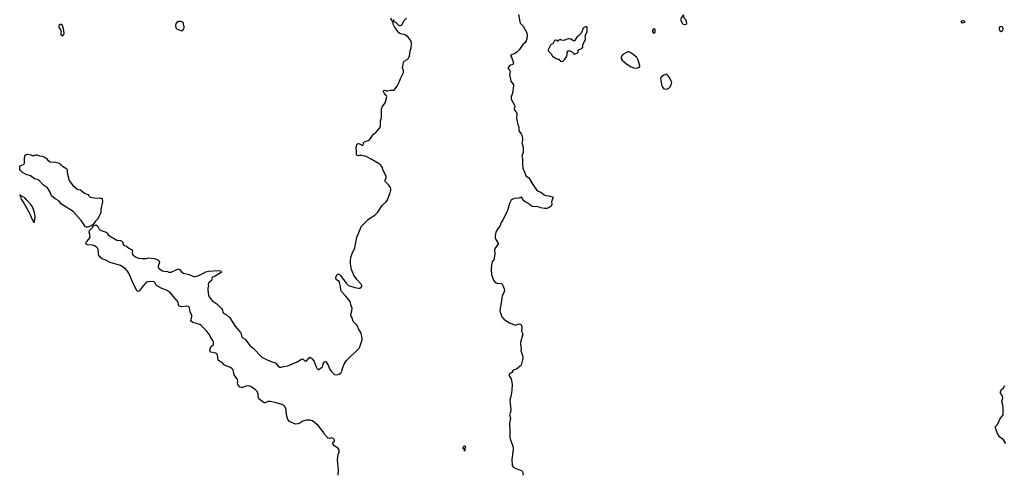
# Model space of a CAD drawing. Header units: inches. Extents: x 1861287 to 2052918, y 204622 to 437896.
# Tile 66 of 215: x 1880604 to 1896904, y 304896 to 312387. Entities that reach past the tile are written whole.
import ezdxf

# ---------------------------------------------------------------- set-up
doc = ezdxf.new("R2010")
doc.units = ezdxf.units.IN
doc.header["$MEASUREMENT"] = 0
for name, color, linetype in [('B8380', 7, 'Continuous'), ('B8381', 7, 'Continuous'), ('B8390', 7, 'Continuous'), ('B8391', 7, 'Continuous')]:
    doc.layers.add(name, color=color, linetype=linetype)

msp = doc.modelspace()

# ---------------------------------------------------------------- linework, layer by layer
at = {"layer": 'B8380', "color": 5, "elevation": 140}
for points in [[(1881269, 310000), (1881284, 309990), (1881310, 309962), (1881370, 309932), (1881390, 309910), (1881389, 309870), (1881394, 309830), (1881424, 309724), (1881485, 309645), (1881547, 309587), (1881570, 309579), (1881612, 309572), (1881678, 309518), (1881730, 309495), (1881749, 309469), (1881772, 309452), (1881836, 309436), (1881928, 309432), (1881950, 309435), (1881967, 309427), (1881975, 309370), (1881947, 309253), (1881946, 309194), (1881937, 309170), (1881893, 309087), (1881858, 309050), (1881821, 308999), (1881770, 308968), (1881730, 308952), (1881710, 308954), (1881690, 308965), (1881669, 308989), (1881622, 309062), (1881490, 309215), (1881327, 309310), (1881290, 309340), (1881249, 309389), (1881190, 309423), (1881130, 309470), (1881103, 309543), (1881062, 309602), (1881000, 309650), (1880914, 309734), (1880850, 309755), (1880780, 309800), (1880710, 309822), (1880650, 309859), (1880615, 309890), (1880606, 309910), (1880604, 309950), (1880614, 309966), (1880669, 309990), (1880676, 310000)], [(1885877, 304850), (1885883, 304930), (1885868, 305048), (1885866, 305110), (1885877, 305190), (1885893, 305230), (1885895, 305250), (1885890, 305270), (1885870, 305293), (1885821, 305330), (1885790, 305370), (1885789, 305390), (1885814, 305410), (1885815, 305430), (1885802, 305450), (1885770, 305469), (1885730, 305458), (1885710, 305462), (1885699, 305470), (1885648, 305528), (1885626, 305566), (1885550, 305666), (1885450, 305749), (1885410, 305757), (1885350, 305760), (1885290, 305744), (1885239, 305710), (1885210, 305697), (1885170, 305695), (1885130, 305707), (1885070, 305739), (1885043, 305770), (1885027, 305827), (1885009, 305950), (1884990, 305990), (1884970, 306010), (1884950, 306019), (1884830, 306053), (1884750, 306068), (1884710, 306066), (1884670, 306048), (1884650, 306047), (1884563, 306110), (1884555, 306130), (1884550, 306190), (1884534, 306234), (1884510, 306262), (1884469, 306290), (1884430, 306315), (1884390, 306326), (1884350, 306320), (1884290, 306300), (1884270, 306298), (1884250, 306306), (1884217, 306350), (1884208, 306370), (1884214, 306410), (1884212, 306430), (1884201, 306450), (1884152, 306510), (1884135, 306590), (1884123, 306610), (1884091, 306631), (1883995, 306670), (1883953, 306713), (1883910, 306733), (1883890, 306750), (1883877, 306837), (1883872, 306850), (1883860, 306860), (1883830, 306875), (1883770, 306882), (1883757, 306890), (1883752, 306910), (1883770, 306970), (1883810, 307010), (1883814, 307026), (1883811, 307051), (1883800, 307080), (1883763, 307130), (1883744, 307170), (1883697, 307237), (1883640, 307290), (1883608, 307328), (1883584, 307344), (1883470, 307373), (1883449, 307390), (1883438, 307410), (1883440, 307430), (1883454, 307470), (1883454, 307490), (1883428, 307550), (1883416, 307616), (1883409, 307630), (1883399, 307639), (1883370, 307644), (1883290, 307635), (1883250, 307644), (1883230, 307670), (1883225, 307710), (1883213, 307733), (1883081, 307881), (1883035, 307910), (1882943, 307943), (1882870, 307986), (1882859, 307999), (1882848, 308030), (1882830, 308050), (1882810, 308054), (1882730, 308051), (1882710, 308044), (1882690, 308030), (1882623, 307957), (1882590, 307910), (1882570, 307889), (1882550, 307894), (1882490, 308007), (1882411, 308190), (1882390, 308223), (1882350, 308270), (1882270, 308320), (1882104, 308370), (1882029, 308409), (1881967, 308430), (1881941, 308450), (1881916, 308490), (1881910, 308510), (1881901, 308581), (1881890, 308604), (1881870, 308625), (1881844, 308644), (1881810, 308655), (1881721, 308661), (1881705, 308670), (1881697, 308690), (1881709, 308710), (1881748, 308752), (1881768, 308790), (1881765, 308830), (1881751, 308870), (1881760, 308900), (1881810, 308945), (1881826, 308974), (1881837, 308983), (1881870, 308991), (1881890, 308977), (1881920, 308920), (1881930, 308910), (1881970, 308890), (1882033, 308870), (1882053, 308853), (1882067, 308827), (1882088, 308810), (1882210, 308738), (1882273, 308733), (1882290, 308726), (1882306, 308710), (1882319, 308670), (1882330, 308656), (1882375, 308635), (1882410, 308604), (1882442, 308590), (1882470, 308571), (1882463, 308530), (1882467, 308510), (1882482, 308490), (1882530, 308457), (1882570, 308442), (1882630, 308432), (1882703, 308437), (1882730, 308446), (1882830, 308437), (1882870, 308426), (1882893, 308413), (1882912, 308392), (1882916, 308370), (1882898, 308310), (1882896, 308290), (1882907, 308270), (1882970, 308231), (1882990, 308224), (1883050, 308219), (1883070, 308211), (1883110, 308211), (1883205, 308255), (1883230, 308261), (1883250, 308254), (1883288, 308210), (1883316, 308190), (1883410, 308168), (1883470, 308142), (1883490, 308138), (1883510, 308139), (1883550, 308150), (1883636, 308184), (1883687, 308213), (1883730, 308225), (1883890, 308234), (1883932, 308230), (1883945, 308210), (1883921, 308190), (1883839, 308141), (1883797, 308123), (1883788, 308112), (1883777, 308070), (1883733, 308030), (1883724, 308010), (1883727, 307970), (1883718, 307942), (1883718, 307910), (1883729, 307830), (1883741, 307801), (1883760, 307770), (1883796, 307730), (1883815, 307715), (1883870, 307685), (1883946, 307606), (1883961, 307581), (1883968, 307548), (1883978, 307530), (1884030, 307504), (1884081, 307450), (1884170, 307315), (1884259, 307210), (1884269, 307190), (1884275, 307150), (1884285, 307125), (1884337, 307097), (1884415, 306995), (1884468, 306948), (1884610, 306804), (1884710, 306754), (1884842, 306702), (1884862, 306682), (1884882, 306650), (1884910, 306637), (1884930, 306634), (1884971, 306649), (1885044, 306656), (1885197, 306723), (1885271, 306771), (1885290, 306772), (1885311, 306750), (1885330, 306741), (1885350, 306737), (1885365, 306750), (1885390, 306787), (1885410, 306799), (1885430, 306791), (1885450, 306771), (1885476, 306730), (1885504, 306650), (1885530, 306611), (1885550, 306597), (1885610, 306635), (1885623, 306657), (1885630, 306691), (1885650, 306726), (1885670, 306731), (1885716, 306656), (1885733, 306610), (1885763, 306563), (1885815, 306515), (1885853, 306507), (1885890, 306522), (1885925, 306550), (1885938, 306570), (1885954, 306630), (1885983, 306697), (1886014, 306746), (1886224, 306950), (1886237, 306970), (1886272, 307090), (1886274, 307110), (1886265, 307170), (1886250, 307210), (1886219, 307259), (1886190, 307324), (1886126, 307390), (1886105, 307450), (1886090, 307478), (1886086, 307510), (1886103, 307570), (1886106, 307610), (1886085, 307670), (1886078, 307710), (1886067, 307730), (1886004, 307810), (1885929, 307889), (1885922, 307910), (1885916, 307970), (1885898, 308038), (1885890, 308052), (1885850, 308080), (1885835, 308110), (1885841, 308139), (1885856, 308164), (1885870, 308175), (1885890, 308174), (1885914, 308153), (1886010, 308027), (1886049, 307989), (1886150, 307955), (1886210, 307944), (1886230, 307943), (1886250, 307950), (1886266, 307970), (1886270, 307990), (1886257, 308010), (1886186, 308086), (1886137, 308157), (1886094, 308254), (1886078, 308350), (1886078, 308402), (1886085, 308450), (1886110, 308520), (1886154, 308610), (1886187, 308790), (1886265, 308970), (1886370, 309081), (1886410, 309110), (1886483, 309150), (1886530, 309204), (1886607, 309313), (1886670, 309370), (1886690, 309403), (1886733, 309510), (1886747, 309567), (1886750, 309590), (1886744, 309610), (1886714, 309650), (1886670, 309690), (1886656, 309710), (1886652, 309730), (1886668, 309770), (1886669, 309790), (1886650, 309839), (1886622, 309890), (1886604, 309944), (1886580, 309980), (1886559, 309999), (1886557, 310000)], [(1888930, 310000), (1888933, 309930), (1888990, 309798), (1889030, 309767), (1889050, 309744), (1889099, 309659), (1889161, 309570), (1889189, 309549), (1889233, 309533), (1889288, 309488), (1889310, 309476), (1889362, 309470), (1889434, 309450), (1889413, 309390), (1889410, 309370), (1889413, 309330), (1889400, 309300), (1889370, 309277), (1889330, 309263), (1889290, 309264), (1889230, 309275), (1889176, 309296), (1889110, 309288), (1889090, 309293), (1889070, 309304), (1889014, 309350), (1888971, 309371), (1888948, 309388), (1888934, 309410), (1888929, 309430), (1888910, 309449), (1888865, 309435), (1888790, 309425), (1888756, 309410), (1888742, 309398), (1888733, 309387), (1888715, 309345), (1888690, 309270), (1888676, 309210), (1888629, 309130), (1888601, 309070), (1888572, 309030), (1888557, 308983), (1888508, 308910), (1888488, 308870), (1888475, 308810), (1888475, 308770), (1888484, 308750), (1888527, 308690), (1888525, 308670), (1888481, 308619), (1888467, 308590), (1888462, 308570), (1888471, 308510), (1888461, 308439), (1888456, 308424), (1888423, 308377), (1888413, 308327), (1888411, 308250), (1888417, 308170), (1888450, 308075), (1888468, 308048), (1888490, 308033), (1888510, 308027), (1888570, 308021), (1888590, 308010), (1888604, 307990), (1888626, 307930), (1888628, 307908), (1888620, 307870), (1888592, 307810), (1888587, 307790), (1888581, 307730), (1888556, 307610), (1888554, 307570), (1888558, 307550), (1888588, 307470), (1888601, 307450), (1888626, 307426), (1888710, 307369), (1888810, 307332), (1888870, 307352), (1888894, 307350), (1888910, 307330), (1888916, 307290), (1888913, 307233), (1888931, 307190), (1888896, 307044), (1888897, 307010), (1888908, 306950), (1888899, 306910), (1888927, 306830), (1888933, 306790), (1888930, 306758), (1888912, 306690), (1888904, 306670), (1888888, 306650), (1888830, 306604), (1888787, 306590), (1888770, 306576), (1888750, 306550), (1888719, 306530), (1888702, 306510), (1888705, 306490), (1888742, 306442), (1888757, 306357), (1888749, 306250), (1888733, 306153), (1888718, 306090), (1888735, 305930), (1888729, 305891), (1888714, 305850), (1888729, 305790), (1888715, 305710), (1888713, 305670), (1888718, 305610), (1888718, 305470), (1888721, 305450), (1888766, 305330), (1888772, 305292), (1888770, 305230), (1888752, 305110), (1888758, 305010), (1888767, 304990), (1888781, 304981), (1888820, 304960), (1888910, 304927), (1888925, 304910), (1888939, 304850)]]:
    msp.add_lwpolyline(points, dxfattribs=at)
at = {"layer": 'B8380', "color": 5}
for points, elevation in [([(1880610, 309486), (1880606, 309470), (1880619, 309459), (1880630, 309416), (1880672, 309352), (1880766, 309186), (1880810, 309078), (1880827, 309050), (1880830, 309034), (1880850, 309034), (1880858, 309130), (1880854, 309170), (1880839, 309230), (1880814, 309290), (1880789, 309330), (1880720, 309400), (1880690, 309438), (1880650, 309461), (1880630, 309469), (1880626, 309466), (1880626, 309470), (1880615, 309475)], 160), ([(1887970, 305246), (1887966, 305250), (1887962, 305282), (1887948, 305290), (1887948, 305312), (1887970, 305332), (1887982, 305310), (1887974, 305290), (1887974, 305250)], 120)]:
    msp.add_lwpolyline(points, close=True, dxfattribs=dict(at, elevation=elevation))
at = {"layer": 'B8381', "color": 5, "elevation": 160}
for points in [[(1883270, 312359), (1883230, 312359), (1883210, 312349), (1883190, 312318), (1883184, 312290), (1883187, 312250), (1883208, 312228), (1883290, 312205), (1883305, 312215), (1883326, 312254), (1883329, 312271), (1883318, 312318), (1883310, 312334), (1883290, 312353)], [(1881290, 312309), (1881272, 312308), (1881252, 312290), (1881251, 312270), (1881258, 312250), (1881280, 312220), (1881292, 312192), (1881282, 312170), (1881284, 312144), (1881294, 312130), (1881310, 312122), (1881326, 312130), (1881338, 312150), (1881335, 312210), (1881310, 312288)], [(1889990, 312266), (1889970, 312266), (1889930, 312246), (1889902, 312170), (1889845, 312110), (1889825, 312095), (1889790, 312038), (1889770, 312038), (1889730, 312062), (1889710, 312068), (1889690, 312068), (1889650, 312058), (1889610, 312042), (1889569, 312049), (1889550, 312058), (1889518, 312042), (1889510, 312028), (1889502, 312042), (1889470, 312046), (1889458, 312042), (1889430, 311986), (1889404, 311976), (1889390, 311966), (1889354, 311890), (1889354, 311870), (1889410, 311814), (1889413, 311793), (1889430, 311774), (1889451, 311771), (1889460, 311760), (1889484, 311744), (1889513, 311733), (1889532, 311732), (1889538, 311718), (1889553, 311713), (1889558, 311698), (1889590, 311694), (1889630, 311734), (1889643, 311757), (1889658, 311770), (1889669, 311810), (1889669, 311851), (1889686, 311870), (1889710, 311874), (1889754, 311850), (1889774, 311830), (1889778, 311818), (1889790, 311814), (1889798, 311822), (1889830, 311832), (1889848, 311850), (1889848, 311872), (1889864, 311896), (1889910, 311912), (1889928, 311930), (1889929, 311970), (1889942, 312010), (1889968, 312052), (1889969, 312090), (1889964, 312110), (1889969, 312131), (1889998, 312190), (1889998, 312250)]]:
    msp.add_lwpolyline(points, close=True, dxfattribs=at)
at = {"layer": 'B8381', "color": 5, "elevation": 140}
for points in [[(1886557, 310000), (1886421, 310081), (1886340, 310120), (1886270, 310137), (1886230, 310138), (1886210, 310133), (1886190, 310139), (1886181, 310150), (1886180, 310210), (1886173, 310267), (1886183, 310317), (1886190, 310331), (1886210, 310336), (1886231, 310331), (1886270, 310311), (1886288, 310312), (1886298, 310350), (1886313, 310367), (1886373, 310387), (1886398, 310402), (1886443, 310470), (1886460, 310490), (1886500, 310520), (1886564, 310596), (1886577, 310630), (1886579, 310710), (1886591, 310770), (1886596, 310910), (1886610, 310950), (1886653, 311010), (1886662, 311030), (1886679, 311110), (1886672, 311132), (1886638, 311170), (1886628, 311190), (1886627, 311213), (1886650, 311223), (1886672, 311212), (1886690, 311210), (1886743, 311223), (1886790, 311218), (1886810, 311233), (1886850, 311286), (1886886, 311350), (1886906, 311414), (1886955, 311510), (1886956, 311544), (1886943, 311590), (1886960, 311680), (1886970, 311700), (1887019, 311730), (1887039, 311750), (1887051, 311770), (1887064, 311810), (1887068, 311870), (1887084, 311916), (1887088, 311990), (1887082, 312030), (1887070, 312054), (1887035, 312095), (1886990, 312130), (1886970, 312140), (1886910, 312150), (1886883, 312170), (1886808, 312270), (1886787, 312310), (1886779, 312359), (1886770, 312364), (1886750, 312410)], [(1886793, 312390), (1886791, 312370), (1886799, 312359), (1886830, 312340), (1886870, 312302), (1886890, 312290), (1886910, 312290), (1886930, 312301), (1886968, 312372), (1887009, 312410)], [(1888861, 312470), (1888883, 312350), (1888890, 312328), (1888937, 312277), (1889001, 312170), (1889007, 312130), (1889002, 312070), (1888990, 312038), (1888970, 312011), (1888936, 311984), (1888870, 311890), (1888832, 311850), (1888797, 311823), (1888759, 311810), (1888728, 311790), (1888747, 311767), (1888776, 311670), (1888770, 311647), (1888730, 311635), (1888710, 311622), (1888686, 311590), (1888713, 311553), (1888724, 311530), (1888714, 311470), (1888726, 311430), (1888735, 311370), (1888777, 311310), (1888778, 311290), (1888760, 311170), (1888741, 311110), (1888741, 311070), (1888793, 310970), (1888798, 310950), (1888789, 310910), (1888794, 310890), (1888826, 310850), (1888832, 310832), (1888834, 310810), (1888826, 310770), (1888829, 310750), (1888850, 310650), (1888867, 310610), (1888868, 310550), (1888909, 310490), (1888927, 310427), (1888928, 310390), (1888918, 310350), (1888920, 310330), (1888937, 310270), (1888937, 310190), (1888918, 310130), (1888926, 310090), (1888930, 310000)], [(1880676, 310000), (1880683, 310010), (1880683, 310090), (1880689, 310130), (1880703, 310150), (1880730, 310163), (1880790, 310150), (1880810, 310138), (1880850, 310141), (1880870, 310152), (1880890, 310150), (1880930, 310135), (1880975, 310130), (1881022, 310110), (1881047, 310090), (1881065, 310065), (1881110, 310035), (1881198, 310030), (1881255, 310010), (1881269, 310000)]]:
    msp.add_lwpolyline(points, dxfattribs=at)
at = {"layer": 'B8390', "color": 5, "elevation": 140}
msp.add_lwpolyline([(1896930, 305372), (1896893, 305433), (1896850, 305459), (1896824, 305484), (1896785, 305550), (1896754, 305650), (1896792, 305688), (1896836, 305784), (1896874, 305830), (1896883, 305850), (1896887, 305970), (1896882, 306010), (1896865, 306070), (1896878, 306130), (1896876, 306150), (1896870, 306170), (1896842, 306210), (1896840, 306230), (1896850, 306259), (1896890, 306293), (1896910, 306330)], dxfattribs=at)
at = {"layer": 'B8391', "color": 5, "elevation": 160}
for points in [[(1891590, 312466), (1891578, 312442), (1891570, 312438), (1891552, 312410), (1891545, 312390), (1891569, 312329), (1891590, 312313), (1891630, 312306), (1891642, 312318), (1891646, 312330), (1891644, 312350), (1891630, 312384), (1891602, 312410), (1891598, 312450)], [(1896210, 312369), (1896197, 312363), (1896185, 312350), (1896210, 312336), (1896250, 312345), (1896254, 312354), (1896228, 312368)], [(1891110, 312234), (1891090, 312224), (1891079, 312210), (1891079, 312190), (1891090, 312176), (1891110, 312165), (1891122, 312178), (1891126, 312190), (1891123, 312223)], [(1896854, 312274), (1896831, 312270), (1896821, 312250), (1896819, 312230), (1896828, 312208), (1896850, 312191), (1896870, 312197), (1896885, 312230), (1896879, 312258), (1896870, 312269)], [(1890690, 311853), (1890670, 311853), (1890650, 311845), (1890589, 311811), (1890571, 311790), (1890562, 311770), (1890562, 311742), (1890577, 311717), (1890653, 311653), (1890728, 311608), (1890770, 311591), (1890810, 311587), (1890850, 311596), (1890869, 311611), (1890869, 311630), (1890850, 311698), (1890839, 311730), (1890820, 311760), (1890730, 311833)], [(1891310, 311486), (1891270, 311469), (1891230, 311442), (1891218, 311430), (1891211, 311410), (1891234, 311294), (1891248, 311268), (1891270, 311245), (1891290, 311236), (1891330, 311241), (1891350, 311251), (1891369, 311270), (1891389, 311311), (1891399, 311350), (1891358, 311438), (1891326, 311470), (1891322, 311482)]]:
    msp.add_lwpolyline(points, close=True, dxfattribs=at)

doc.saveas('drawing.dxf')
